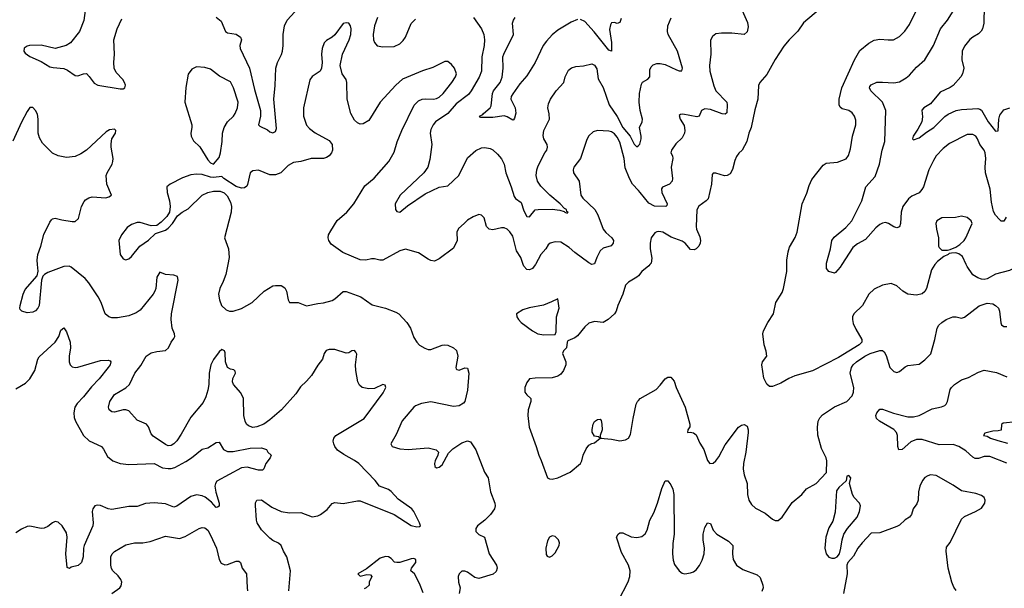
# Model space of a CAD drawing. Header units: inches. Extents: x 2001573 to 2220545, y 644482 to 846830.
# Tile 75 of 256: x 2025618 to 2032592, y 707707 to 711734. Entities that reach past the tile are written whole.
import ezdxf

# ---------------------------------------------------------------- set-up
doc = ezdxf.new("R2010")
doc.units = ezdxf.units.IN
doc.header["$MEASUREMENT"] = 0
for name, color, linetype in [('C0720', 7, 'Continuous'), ('C0721', 7, 'Continuous'), ('C0730', 7, 'Continuous'), ('C0731', 7, 'Continuous')]:
    doc.layers.add(name, color=color, linetype=linetype)

msp = doc.modelspace()

# ---------------------------------------------------------------- linework, layer by layer
at = {"layer": 'C0720', "color": 5}
for points, elevation in [([(2027523.1, 707690), (2027536.4, 707830), (2027510.4, 707930), (2027485.5, 707970), (2027470.4, 708010.4), (2027450, 708027.3), (2027410, 708045.5), (2027390, 708061.6), (2027330, 708121.6), (2027300.4, 708170), (2027294.9, 708190), (2027287.5, 708292.5), (2027287.9, 708312.1), (2027298, 708330), (2027330, 708334), (2027402.6, 708282.6), (2027470, 708249.7), (2027530, 708241), (2027610, 708244.2), (2027690, 708213), (2027730, 708219.7), (2027748.2, 708230), (2027795.2, 708264.8), (2027830, 708306.6), (2027850, 708315.6), (2027910, 708307.6), (2028010, 708326.2), (2028030, 708326), (2028269.6, 708230), (2028390, 708151.6), (2028430, 708142.9), (2028450, 708145.2), (2028456, 708150), (2028450.7, 708170), (2028410.4, 708250), (2028394.4, 708270), (2028299, 708339), (2028250, 708392.2), (2028230, 708407), (2028166, 708430), (2028136.3, 708470), (2028019.6, 708590), (2027990, 708612.3), (2027913.5, 708653.5), (2027870, 708685.3), (2027850.3, 708710), (2027842, 708730), (2027838.7, 708750), (2027843.1, 708770), (2027858, 708790), (2028058.4, 708910), (2028191.4, 709090), (2028210.4, 709130), (2028206.4, 709146.4), (2028190, 709150.4), (2028130, 709122), (2028090, 709120.3), (2028044.7, 709130), (2028024.4, 709144.4), (2028013.4, 709170), (2027998, 709250), (2027997, 709290), (2028004.9, 709364.9), (2027999.9, 709379.9), (2027990.5, 709390.5), (2027970, 709387.7), (2027950, 709374.9), (2027930, 709372.7), (2027850, 709398.9), (2027810, 709399), (2027788.6, 709391.4), (2027775.6, 709370), (2027762.7, 709330), (2027730, 709287.3), (2027685.3, 709214.7), (2027650, 709172.7), (2027606.5, 709133.5), (2027574.8, 709085.2), (2027472.8, 708970), (2027390, 708899.5), (2027346.6, 708870), (2027297.2, 708850), (2027270, 708845.8), (2027238, 708858), (2027225.3, 708870), (2027214.6, 708890), (2027204.7, 708930), (2027202.3, 709050), (2027184.2, 709090), (2027132, 709150), (2027124.9, 709170), (2027128, 709192), (2027145.5, 709230), (2027144, 709244), (2027133.8, 709253.8), (2027110, 709258.4), (2027088.7, 709270), (2027075.2, 709310), (2027073.4, 709373.4), (2027067.6, 709387.6), (2027050, 709398), (2027030, 709381.3), (2026990, 709327.2), (2026972.4, 709290), (2026960.2, 709230), (2026956.5, 709150), (2026949.9, 709110), (2026936.5, 709063.5), (2026916.6, 709023.4), (2026830, 708918.9), (2026762, 708798), (2026730, 708750.3), (2026710, 708730.3), (2026690, 708718.3), (2026670, 708715.6), (2026650, 708724.4), (2026563.4, 708783.4), (2026550, 708800.5), (2026530.2, 708850), (2026515.3, 708870), (2026450, 708898), (2026390, 708963.8), (2026370, 708970.3), (2026350.3, 708970.3), (2026290, 708954.9), (2026270, 708956.4), (2026250.6, 708970), (2026247.6, 708990), (2026257.3, 709030), (2026290, 709079.1), (2026370, 709127.4), (2026394.7, 709150), (2026433.4, 709230), (2026476.3, 709283.7), (2026514.6, 709350), (2026550, 709373.3), (2026590, 709383.8), (2026650, 709391.1), (2026670.9, 709409.1), (2026690.2, 709449.8), (2026710, 709475.6), (2026715.8, 709490), (2026714.3, 709510), (2026696.9, 709550), (2026690.2, 709610), (2026692.4, 709650), (2026740.3, 709890), (2026734.6, 709914.6), (2026710, 709925.3), (2026651.3, 709930), (2026610, 709944.9), (2026588.9, 709910), (2026582.3, 709830), (2026575.9, 709810), (2026563.8, 709790), (2026470, 709677.3), (2026442.6, 709657.4), (2026390, 709635.8), (2026310, 709622.3), (2026270, 709623.1), (2026248.5, 709628.5), (2026222, 709650), (2026193.7, 709730), (2026174, 709770), (2026106.7, 709870), (2026081, 709901), (2025981.7, 709981.7), (2025968.2, 709988.2), (2025930, 709985.3), (2025816.9, 709943.1), (2025793.2, 709930), (2025782, 709918), (2025771.7, 709888.3), (2025754.7, 709710), (2025747, 709690), (2025730, 709673), (2025710, 709661.6), (2025670, 709657.3), (2025632, 709670), (2025622, 709682), (2025618, 709690), (2025621, 709710), (2025642.8, 709790), (2025656.8, 709823.2), (2025740.7, 709919.3), (2025748.1, 709951.9), (2025743.3, 710000)], 340), ([(2027091, 710000), (2027077.1, 709930), (2027059.6, 709880.4), (2027034.6, 709830), (2027027, 709790), (2027032.4, 709750), (2027048, 709710), (2027079.3, 709679.3), (2027104.7, 709670), (2027130, 709669.1), (2027190, 709689.2), (2027264, 709730), (2027350, 709810.3), (2027410, 709848.4), (2027430, 709852.2), (2027470.4, 709850.4), (2027495.1, 709835.1), (2027508, 709810), (2027518.8, 709750), (2027530, 709731.3), (2027590, 709730.6), (2027650, 709708), (2027730, 709724.9), (2027770, 709727.7), (2027830, 709745.5), (2027850, 709756.3), (2027910, 709807.7), (2027930, 709808), (2028034, 709770), (2028113.3, 709713.3), (2028210, 709691.7), (2028283.2, 709663.2), (2028303.8, 709650), (2028359.5, 709590), (2028384.9, 709550), (2028410, 709484), (2028430, 709450.5), (2028449.1, 709429.1), (2028486.6, 709406.6), (2028510, 709397.6), (2028530, 709397), (2028610, 709428.4), (2028630, 709430.4), (2028650, 709428), (2028690, 709410.6), (2028710.7, 709390), (2028720.7, 709350), (2028707.7, 709270), (2028710, 709262), (2028715.3, 709255.3), (2028730, 709250.8), (2028770, 709267.3), (2028790, 709266.8), (2028799.6, 709230), (2028789.1, 709110.9), (2028770.4, 709030), (2028761.1, 709018.9), (2028730, 708999.3), (2028690, 708994.5), (2028530, 709026.8), (2028464.6, 709015.4), (2028421.8, 708998.2), (2028410, 708989.6), (2028327.9, 708892.1), (2028284.8, 708795.2), (2028247.7, 708730), (2028256, 708710), (2028310, 708694.9), (2028370, 708690.4), (2028510, 708701.3), (2028568.2, 708688.2), (2028584, 708670), (2028580.5, 708650), (2028560.4, 708610), (2028556.3, 708590), (2028558.8, 708570), (2028570, 708560.7), (2028590, 708564), (2028610, 708580.7), (2028656.1, 708663.9), (2028685.2, 708694.8), (2028750, 708736), (2028790, 708750.3), (2028810, 708744.7), (2028848.3, 708688.3), (2028910.3, 708530.3), (2028936.4, 708490), (2028953.4, 708390), (2028982.6, 708310), (2028985.3, 708290), (2028981.1, 708270), (2028952.7, 708230), (2028912.2, 708190), (2028860.6, 708150), (2028848.8, 708130), (2028848.7, 708110), (2028870, 708088.2), (2028910.4, 708070), (2028943.1, 707950), (2028994.4, 707870), (2028999.3, 707850), (2028993.3, 707826.7), (2028971.9, 707808.1), (2028870, 707775.1), (2028842.9, 707782.9), (2028790, 707820.9), (2028770, 707829.2), (2028750, 707829), (2028731, 707810), (2028724, 707790), (2028724.9, 707750), (2028737.3, 707710), (2028730.6, 707670)], 360), ([(2029270.7, 710000), (2029270, 709998.7), (2029250, 709971.5), (2029230, 709961.3), (2029210, 709963.6), (2029187.7, 709987.7), (2029183.6, 710000)], 360), ([(2030000, 709920.8), (2029990, 709909.3), (2029930, 709875.6), (2029910, 709853.6), (2029890, 709789.5), (2029854, 709710), (2029842.6, 709670), (2029830.3, 709650), (2029785.3, 709610), (2029750, 709588.9), (2029690, 709595.6), (2029650, 709584.4), (2029621.1, 709558.9), (2029570, 709495.6), (2029550, 709479.5), (2029501.4, 709458.6), (2029496, 709450), (2029491, 709410), (2029470.7, 709389.3), (2029462.8, 709370), (2029485.5, 709310), (2029485.5, 709290), (2029470.4, 709250), (2029450, 709224.5), (2029430, 709209.7), (2029390, 709197.6), (2029270, 709194.5), (2029230, 709189.3), (2029210, 709165.2), (2029195.3, 709130), (2029197, 709097), (2029210, 709076.3), (2029239.3, 709050), (2029238, 709030), (2029220.3, 708970), (2029216, 708930), (2029227.7, 708847.8), (2029277.3, 708710), (2029294, 708650), (2029312.5, 708612.5), (2029356.3, 708490), (2029370, 708482.6), (2029390, 708480.7), (2029429.5, 708490), (2029517.3, 708530), (2029589.7, 708590), (2029599.8, 708610), (2029608.9, 708650), (2029630, 708693.7), (2029650, 708720.3), (2029670, 708732.4), (2029690, 708736.3), (2029728.7, 708770), (2029718.6, 708778.6), (2029690, 708784.5), (2029673.6, 708813.6), (2029671.9, 708831.9), (2029679.4, 708870), (2029690, 708888.8), (2029710, 708901.5), (2029730, 708903.8), (2029736, 708896), (2029741.6, 708870), (2029742.8, 708830), (2029730.6, 708790), (2029731.1, 708771.1), (2029810, 708762.8), (2029870, 708750.7), (2029910, 708757.3), (2029929.6, 708770.4), (2029944.2, 708795.8), (2029962.6, 708910), (2029984.4, 709010), (2029993.6, 709030), (2030000, 709036.7)], 380), ([(2025590, 709120.4), (2025659.5, 709160.5), (2025689.6, 709190), (2025725.1, 709250), (2025746, 709330), (2025754.9, 709345.1), (2025869.6, 709450), (2025894, 709490), (2025910, 709534.8), (2025930, 709550.7), (2025950, 709522.8), (2025974.9, 709450), (2025978.2, 709410), (2025968.4, 709350), (2025968.3, 709310), (2025975.6, 709290), (2025990, 709274.6), (2026010, 709270.2), (2026030, 709273), (2026190, 709320.9), (2026243.4, 709323.4), (2026258.4, 709318.4), (2026264, 709310), (2026257.6, 709290), (2026244.4, 709270), (2026179.6, 709190), (2026125.4, 709134.6), (2026070, 709063.5), (2026025, 709015), (2026009.1, 708990), (2026000.2, 708950), (2026004.6, 708915.4), (2026013.6, 708890), (2026068.5, 708788.5), (2026110.2, 708750.2), (2026196.3, 708710), (2026211.7, 708691.7), (2026239.2, 708639.2), (2026277.3, 708610), (2026330, 708591.5), (2026390, 708584.1), (2026570, 708591.1), (2026630, 708560.2), (2026670, 708554.6), (2026690, 708556.3), (2026716.5, 708563.5), (2026794.6, 708605.4), (2026833.7, 708630), (2026910, 708691.7), (2026950, 708702), (2027010, 708740.4), (2027030, 708740.7), (2027060.3, 708690), (2027090, 708675), (2027130, 708675.5), (2027250, 708700.2), (2027330, 708701.1), (2027366, 708690), (2027376, 708670), (2027398, 708650), (2027391.3, 708630), (2027361.3, 708590), (2027347.1, 708552.9), (2027337.3, 708542.7), (2027310, 708544.2), (2027230, 708565.7), (2027190, 708560.9), (2027015.1, 708464.9), (2027003.8, 708450), (2026999.5, 708430), (2027006.5, 708386.5), (2027031.4, 708310), (2027030, 708289), (2027018.4, 708281.6), (2027010, 708279.5), (2026976.9, 708316.9), (2026931.2, 708351.2), (2026910, 708360.8), (2026870, 708368.7), (2026830, 708356.8), (2026730, 708287.9), (2026710, 708281.5), (2026650, 708304.9), (2026570, 708311.8), (2026510, 708307.1), (2026450, 708285), (2026390, 708286), (2026270, 708265.8), (2026245.2, 708270), (2026190, 708293.5), (2026170, 708296.4), (2026150, 708291.2), (2026136.5, 708270), (2026131.6, 708250), (2026137.4, 708170), (2026135, 708150), (2026073.9, 708010), (2026068.6, 707990), (2026066.2, 707930), (2026054.4, 707890), (2026031.1, 707868.9), (2025983, 707857), (2025970, 707848), (2025954.8, 707854.8), (2025943.8, 707950), (2025953.3, 708070), (2025950, 708099), (2025918, 708150), (2025890, 708176), (2025878.4, 708178.4), (2025870, 708179.5), (2025850, 708169.5), (2025816, 708144), (2025790, 708131.8), (2025770, 708129.6), (2025690, 708147.3), (2025670, 708143.6), (2025630, 708126.3), (2025590, 708100.5)], 320), ([(2026270, 707669.7), (2026326.4, 707710), (2026336.5, 707723.5), (2026342, 707750), (2026333.7, 707770), (2026315.1, 707795.1), (2026278, 707830), (2026267.7, 707847.8), (2026262.6, 707870), (2026264.2, 707930), (2026273, 707950), (2026290, 707967), (2026370, 708015.8), (2026430, 708028.3), (2026490.3, 708029.7), (2026541.4, 708038.6), (2026650, 708075.8), (2026750, 708059.8), (2026790, 708074), (2026890, 708131), (2026910, 708138.5), (2026930, 708135.6), (2026950, 708119.7), (2026970, 708083.5), (2027012.7, 707990), (2027030.8, 707910), (2027045.9, 707885.9), (2027070, 707873.5), (2027090, 707876.4), (2027150, 707899.6), (2027170, 707898), (2027181.2, 707890), (2027194, 707850), (2027225.1, 707810), (2027228, 707710), (2027231.6, 707690)], 340), ([(2029859.2, 707620.8), (2029928, 707752.1), (2029938.7, 707790), (2029940.9, 707830), (2029930.9, 707870), (2029881, 707961), (2029845.5, 708070), (2029856.4, 708090), (2029870, 708098.9), (2029890, 708099.7), (2029950, 708072.2), (2029990, 708065.7), (2030000, 708068.3)], 360), ([(2028475.8, 707675.8), (2028450, 707741.2), (2028413.6, 707810), (2028389, 707830), (2028392, 707850), (2028423.9, 707890), (2028423.5, 707910), (2028410, 707917.3), (2028390, 707915.4), (2028310, 707889.6), (2028289.5, 707889.5), (2028272.7, 707892.7), (2028250, 707919), (2028230, 707929.2), (2028210, 707932.7), (2028170, 707921.2), (2028074.8, 707845.2), (2028012, 707810), (2028030, 707792), (2028076.4, 707803.6), (2028102, 707802), (2028112, 707790), (2028094, 707750), (2028094, 707730), (2028072, 707710), (2028056.8, 707703.2)], 360)]:
    msp.add_lwpolyline(points, dxfattribs=dict(at, elevation=elevation))
at = {"layer": 'C0720', "color": 5, "elevation": 380}
for points in [[(2029430, 709758), (2029385.1, 709734.9), (2029327.3, 709712.7), (2029227.2, 709692.8), (2029182, 709678), (2029138, 709650), (2029138.8, 709630), (2029150.8, 709610), (2029170.8, 709590), (2029250.3, 709530.3), (2029288.9, 709508.9), (2029330, 709501.6), (2029410, 709504.7), (2029417.2, 709522.8), (2029420.5, 709630), (2029439.6, 709690)], [(2029390, 708079), (2029370, 708068.7), (2029357.5, 708042.5), (2029343.8, 707990), (2029346.4, 707946.4), (2029354.4, 707934.4), (2029370, 707926.8), (2029390, 707937.3), (2029410, 707958.8), (2029439.3, 708010), (2029441.2, 708030), (2029434, 708050), (2029410, 708073.2)]]:
    msp.add_lwpolyline(points, close=True, dxfattribs=at)
at = {"layer": 'C0721', "color": 5}
for points, elevation in [([(2026091.9, 711870), (2026072.1, 711727.9), (2026042.4, 711650), (2025976.8, 711570), (2025947.3, 711550), (2025870, 711529.4), (2025770, 711552.2), (2025687.9, 711552.1), (2025670, 711546.4), (2025648.7, 711531.3), (2025647.8, 711510), (2025657.1, 711497.1), (2025690, 711473.3), (2025770, 711438.5), (2025830, 711400.3), (2025854.1, 711394.1), (2025930, 711387.6), (2025956.4, 711376.4), (2026010, 711337.6), (2026030, 711335.1), (2026070, 711349.6), (2026090, 711352), (2026110, 711332), (2026144.4, 711284.4), (2026170.6, 711270.6), (2026330, 711244.8), (2026350, 711243.8), (2026362.4, 711250), (2026366.5, 711270), (2026359.7, 711290), (2026347.7, 711310), (2026300, 711360), (2026286, 711390), (2026283.5, 711430), (2026289.2, 711490), (2026285.7, 711590), (2026308.4, 711670), (2026340.7, 711739.3)], 340), ([(2027010, 711751.1), (2027044.4, 711724.4), (2027075.4, 711650), (2027090, 711640.3), (2027150.4, 711630.4), (2027182.3, 711610), (2027187.8, 711590), (2027178.2, 711550), (2027178.6, 711530), (2027244.9, 711390), (2027280.3, 711240.4), (2027322.6, 711090), (2027322.9, 711050), (2027309.7, 710989.7), (2027319.7, 710979.7), (2027373.1, 710953.1), (2027390, 710938.4), (2027410, 710932), (2027430, 710941.2), (2027436, 710964), (2027417, 711170), (2027428.2, 711268.2), (2027432.1, 711390), (2027443.2, 711430), (2027472.7, 711487.3), (2027479.3, 711510), (2027484.3, 711550), (2027483.2, 711630), (2027494.6, 711690), (2027512.7, 711730), (2027566.7, 711790)], 340), ([(2029183.6, 710000), (2029166.5, 710050), (2029137.9, 710097.9), (2029110, 710199.5), (2029090, 710231.5), (2029070, 710249.6), (2029050, 710258.7), (2029030, 710258.7), (2028970, 710245.6), (2028944, 710250), (2028924.5, 710270), (2028907, 710330), (2028890, 710349.4), (2028870, 710353.6), (2028830, 710338.4), (2028790, 710315.1), (2028767.3, 710290), (2028724.9, 710255.1), (2028713.7, 710230), (2028715.5, 710170), (2028690, 710116.2), (2028590, 710039.3), (2028556.1, 710023.9), (2028530, 710027.6), (2028510, 710037.6), (2028442.4, 710082.4), (2028350, 710109.6), (2028310, 710097.6), (2028190, 710031.6), (2028169.6, 710029.6), (2028130, 710039.5), (2028110, 710039.5), (2028070, 710029.6), (2028030, 710033.3), (2027905.9, 710085.9), (2027825, 710145), (2027806.6, 710170), (2027802.6, 710190), (2027804.7, 710210), (2027820.8, 710239.2), (2027867.7, 710312.3), (2027936.2, 710370), (2027985.1, 710430), (2028063.7, 710556.3), (2028129.7, 710610.3), (2028232, 710730), (2028270, 710794.8), (2028292.3, 710867.8), (2028324.2, 710950), (2028412.4, 711127.6), (2028442, 711158), (2028468.7, 711171.3), (2028490, 711174.3), (2028550, 711170.2), (2028570, 711174.7), (2028590, 711185.8), (2028617.2, 711210), (2028679.3, 711290), (2028705.1, 711330), (2028710.8, 711350), (2028697.4, 711390), (2028677, 711417), (2028650, 711437), (2028630, 711437), (2028544.8, 711395.2), (2028470, 711371), (2028330, 711313.5), (2028281.1, 711270), (2028170.3, 711150), (2028090, 711019.3), (2028050, 710996), (2028030, 710992.7), (2028010, 711002.7), (2027990, 711022.7), (2027963.1, 711070), (2027937.4, 711170), (2027935.3, 711290), (2027929.7, 711309.7), (2027903, 711350), (2027888.3, 711410), (2027905.1, 711490), (2027951, 711590), (2027963.1, 711630), (2027966.3, 711670), (2027960.7, 711690), (2027950, 711709.2), (2027930, 711712), (2027910, 711707.3), (2027850, 711626.6), (2027830, 711609.5), (2027790, 711587), (2027774.9, 711570), (2027761.3, 711530), (2027754.9, 711490), (2027760.3, 711430), (2027755.3, 711390), (2027745.5, 711370), (2027689.1, 711330.9), (2027671.8, 711308.2), (2027627.7, 711110), (2027629.1, 711050), (2027650, 710986), (2027670, 710963.1), (2027710, 710932.2), (2027810, 710877.1), (2027830, 710850.7), (2027834.3, 710810), (2027827, 710790), (2027810.2, 710769.8), (2027790, 710756.9), (2027769, 710751), (2027682, 710750), (2027610, 710729.7), (2027556.9, 710723.1), (2027519.6, 710700.4), (2027466.8, 710650), (2027430, 710635.6), (2027390, 710634), (2027310, 710667.6), (2027270, 710663.6), (2027250, 710649.2), (2027232.4, 710567.6), (2027225.5, 710554.5), (2027210, 710542.7), (2027190, 710540.7), (2027150, 710551.3), (2027064, 710610), (2027050, 710624), (2026990, 710617.2), (2026970, 710619.3), (2026910, 710638.4), (2026870, 710639.7), (2026830, 710635.8), (2026770, 710613.7), (2026682.8, 710570), (2026660.7, 710550), (2026662, 710510), (2026679.7, 710450), (2026683.9, 710410), (2026678, 710370), (2026660.9, 710339.1), (2026620.6, 710299.4), (2026590, 710276.9), (2026550, 710272.8), (2026470, 710298.4), (2026450, 710297.6), (2026410, 710282.9), (2026379, 710261), (2026339.1, 710210), (2026319.3, 710170), (2026330.4, 710070.4), (2026350, 710040.7), (2026370, 710033.4), (2026390, 710039.1), (2026410, 710056.3), (2026469.7, 710130.3), (2026530, 710173), (2026580.4, 710219.6), (2026650, 710243.2), (2026670, 710257.8), (2026699.2, 710290), (2026734.6, 710345.4), (2026768.8, 710371.2), (2026810, 710394), (2026910, 710490.4), (2026950, 710510.4), (2026990, 710520.4), (2027038.4, 710518.4), (2027066.4, 710506.4), (2027086.7, 710486.7), (2027110, 710441), (2027118.4, 710410), (2027115.3, 710370), (2027068.2, 710190), (2027096, 710110), (2027100.8, 710050), (2027091, 710000)], 360), ([(2028151.7, 711750), (2028130, 711690.7), (2028122.5, 711630), (2028124.8, 711590), (2028131.1, 711571.1), (2028150, 711549.6), (2028190, 711541.6), (2028270, 711544.7), (2028310, 711563), (2028334, 711586), (2028350.2, 711610), (2028390, 711706), (2028422.5, 711737.5)], 340), ([(2028833, 711750), (2028890, 711669.4), (2028904.5, 711630), (2028910.7, 711590), (2028908.5, 711550), (2028890.7, 711470), (2028889, 711370), (2028872.9, 711327.1), (2028816.8, 711230), (2028796.5, 711203.5), (2028710, 711138), (2028649.9, 711070.1), (2028564.2, 711010), (2028545.5, 710990), (2028530, 710955.5), (2028525, 710930), (2028536, 710850), (2028523.3, 710743.3), (2028508.7, 710690), (2028479.3, 710650), (2028312.3, 710490), (2028278, 710430), (2028279.5, 710390), (2028290, 710376), (2028310.3, 710369.7), (2028363.6, 710416.4), (2028490, 710499.4), (2028590, 710548.2), (2028650, 710558), (2028728.6, 710631.4), (2028790, 710756.4), (2028850, 710806.9), (2028890, 710826.6), (2028911.9, 710828.1), (2028950, 710821.7), (2028970, 710811.1), (2029002, 710782), (2029030, 710748.3), (2029049.8, 710710), (2029061.4, 710650), (2029100.2, 710550), (2029121.3, 710481.3), (2029130, 710468.3), (2029170, 710439.7), (2029190, 710379.6), (2029210, 710340.5), (2029230, 710338.7), (2029270, 710386.9), (2029290, 710389.8), (2029390, 710392.2), (2029444, 710384), (2029475.6, 710375.6), (2029479.3, 710370), (2029495.8, 710364.2), (2029502.8, 710370), (2029494.3, 710374.3), (2029490.2, 710390), (2029476.6, 710396.6), (2029445.2, 710430), (2029372.1, 710492.1), (2029310, 710555.3), (2029285.4, 710590), (2029277.2, 710630), (2029280.8, 710670), (2029290, 710699.3), (2029336.5, 710790), (2029351.3, 710810), (2029357.6, 710830), (2029354.7, 710850), (2029330.3, 710890), (2029326.3, 710913.7), (2029330.4, 710950), (2029370.3, 711030), (2029367.9, 711067.9), (2029358.9, 711110), (2029363, 711137), (2029377.6, 711170), (2029417.6, 711230), (2029471.4, 711288.6), (2029482.4, 711330), (2029504.8, 711375.2), (2029526.7, 711393.3), (2029557.3, 711402.7), (2029612.4, 711407.6), (2029670, 711422), (2029690, 711412.8), (2029704.8, 711384.8), (2029714.4, 711314.4), (2029750, 711253.3), (2029792.7, 711130), (2029850, 711048.2), (2029890.4, 710970), (2029942.4, 710910), (2029970, 710852.8), (2029990, 710834), (2029999.9, 710840.1)], 340), ([(2029570, 711734.3), (2029523.5, 711716.5), (2029430, 711660.5), (2029390, 711626.3), (2029350, 711580.5), (2029326.2, 711550), (2029268.9, 711430), (2029210, 711335.6), (2029159.6, 711280.4), (2029110, 711209.6), (2029098.5, 711190), (2029097.4, 711170), (2029126.4, 711110), (2029131.5, 711071.5), (2029123.8, 711036.2), (2029114.9, 711025.1), (2029110, 711021.2), (2029070, 711046.4), (2029050, 711052.4), (2028970, 711040.7), (2028882, 711042), (2028875.3, 711050), (2028898.5, 711061.5), (2028902.4, 711070), (2028949.7, 711110), (2028957.5, 711122.5), (2028966.6, 711210), (2028973.5, 711230), (2029020.2, 711290), (2029034.3, 711325.7), (2029042.7, 711390), (2029040.9, 711470), (2029046.5, 711490), (2029114.6, 711630), (2029108.9, 711710), (2029115.3, 711730), (2029127.7, 711750)], 320), ([(2029877.7, 711742.2), (2029870, 711713.2), (2029850, 711707.3), (2029830, 711713.6), (2029810, 711711.8), (2029802.4, 711697.6), (2029795.8, 711664.2), (2029810, 711572), (2029810.2, 711509.8), (2029790, 711518.4), (2029688.1, 711648.1), (2029620.8, 711720.8), (2029590, 711734.3)], 320), ([(2025743.3, 710000), (2025740.3, 710030), (2025745.3, 710070), (2025767.4, 710130), (2025787.9, 710212.1), (2025830, 710299), (2025843.4, 710316.6), (2025850, 710324), (2025870, 710329.2), (2025915.6, 710315.6), (2025990, 710303.6), (2026010, 710304.5), (2026033.1, 710326.9), (2026054.4, 710410), (2026073.3, 710446.7), (2026083.2, 710456.8), (2026107.5, 710472.5), (2026130, 710478.5), (2026227.3, 710472.7), (2026250, 710478.4), (2026267.3, 710490), (2026235.3, 710570), (2026230.3, 710629.6), (2026237.6, 710650), (2026272.6, 710710), (2026277.3, 710730), (2026279.1, 710750), (2026264.9, 710830), (2026265.3, 710854.7), (2026270.4, 710889.6), (2026296, 710930), (2026298, 710950), (2026290, 710958), (2026254.4, 710954.4), (2026230, 710940.4), (2026091.2, 710810), (2026050, 710782.8), (2026010, 710765.5), (2025950, 710758.5), (2025890.2, 710770.2), (2025850, 710788.8), (2025779.1, 710859.1), (2025758, 710898), (2025747.9, 710930), (2025748.9, 711028.9), (2025743.7, 711063.7), (2025730, 711091.3), (2025710, 711110.8), (2025690, 711110.7), (2025670, 711084), (2025630, 711008), (2025570, 710873)], 340), ([(2030000, 710525), (2029959.1, 710570), (2029937, 710610), (2029905.5, 710685.5), (2029898.9, 710750), (2029870, 710865.7), (2029850, 710901.5), (2029830, 710925.5), (2029810, 710939.4), (2029790, 710945.3), (2029710.2, 710949.8), (2029680.5, 710939.5), (2029649.1, 710910.9), (2029635.6, 710884.4), (2029589.4, 710750.6), (2029543.6, 710690), (2029538.5, 710670), (2029541.5, 710650), (2029580.2, 710590), (2029593.7, 710490), (2029607.2, 710470), (2029691.5, 710390), (2029712.4, 710352.4), (2029750.2, 710250), (2029770, 710225.6), (2029811.5, 710190), (2029823.2, 710170), (2029822.6, 710150), (2029807.2, 710132.8), (2029750, 710116.1), (2029730, 710097.4), (2029705.8, 710050), (2029690, 710003.7), (2029670, 710000.5), (2029650, 710011.1), (2029550, 710085.5), (2029510, 710120.7), (2029450, 710158.9), (2029410, 710161.3), (2029374.8, 710150), (2029361.8, 710138.2), (2029343.7, 710110), (2029308.3, 710071.7), (2029270.7, 710000)], 360)]:
    msp.add_lwpolyline(points, dxfattribs=dict(at, elevation=elevation))
at = {"layer": 'C0721', "color": 5, "elevation": 360}
msp.add_lwpolyline([(2026870, 711399.5), (2026836.1, 711383.9), (2026812.2, 711347.8), (2026794.2, 711254.2), (2026787, 711150), (2026837.1, 710990), (2026838, 710970), (2026830.5, 710930), (2026832.7, 710910), (2026841.3, 710890), (2026850, 710876.3), (2026894, 710834), (2026950, 710741), (2026970, 710721), (2026990, 710711), (2027030, 710758.8), (2027040.5, 710790), (2027052, 710870), (2027054.5, 710930), (2027065.1, 710970), (2027089.8, 711010.2), (2027133, 711050), (2027145.1, 711070), (2027160.4, 711110), (2027164.4, 711150), (2027131.7, 711251.7), (2027110, 711294), (2027033.5, 711333.5), (2026970, 711384.2), (2026930, 711396.3)], close=True, dxfattribs=at)
at = {"layer": 'C0730', "color": 5}
for points, elevation in [([(2030082.4, 710000), (2030074.4, 709990), (2030025.5, 709950), (2030000, 709920.8)], 380), ([(2032099.5, 710000), (2032077.6, 709962.4), (2032040.9, 709830), (2032030.2, 709809.8), (2032010, 709793), (2031970, 709782.4), (2031910, 709789.6), (2031872.7, 709810), (2031830, 709849.4), (2031790, 709866.6), (2031730, 709853.3), (2031670, 709824.2), (2031632.4, 709790), (2031587.6, 709710), (2031527.6, 709650), (2031517.4, 709630), (2031516, 709610), (2031521.8, 709581.8), (2031540.9, 709540.9), (2031584, 709470), (2031582.8, 709450), (2031564.9, 709430), (2031418, 709342), (2031233.2, 709246.7), (2031109.2, 709210.8), (2031066.9, 709193.1), (2031010, 709159.7), (2030950, 709136.9), (2030930, 709135.6), (2030910, 709152.3), (2030890, 709194), (2030875.1, 709290), (2030879.3, 709310), (2030909.6, 709350.4), (2030906.5, 709386.5), (2030891.8, 709431.8), (2030883, 709510), (2030886.3, 709530), (2030918, 709590), (2030958.4, 709650), (2030975.1, 709730), (2031017.7, 709802.3), (2031028.4, 709830), (2031051.5, 709950), (2031052.4, 710000)], 380), ([(2031442.3, 710000), (2031430, 709980.9), (2031397.3, 709942.7), (2031390, 709939), (2031350, 709949.4), (2031331.7, 709971.7), (2031332.5, 710000)], 360), ([(2032711.2, 710000), (2032630, 709957.4), (2032530, 709931.6), (2032470, 709897.6), (2032450, 709894), (2032430, 709897), (2032404.7, 709904.7), (2032370, 709926.6), (2032330, 709985.2), (2032323.1, 710000)], 380), ([(2030000, 709036.7), (2030012.7, 709050), (2030125.7, 709114.3), (2030155.4, 709144.6), (2030190, 709190.6), (2030210, 709202.8), (2030230, 709202.8), (2030253.8, 709173.8), (2030268, 709130), (2030332.2, 708990), (2030363.8, 708870), (2030364, 708850), (2030351.3, 708830), (2030347.3, 708810), (2030368, 708812), (2030390, 708807.7), (2030410, 708794.8), (2030435.3, 708735.3), (2030464.4, 708690), (2030490, 708611.3), (2030506, 708590), (2030530, 708594), (2030550, 708610.7), (2030570, 708637.3), (2030616.1, 708723.9), (2030710, 708847.7), (2030730, 708862), (2030750, 708866.8), (2030770, 708856), (2030779.1, 708830), (2030779.1, 708810), (2030761.6, 708670), (2030744.9, 708590), (2030742.4, 708550), (2030750.4, 708510), (2030770.3, 708450), (2030773.4, 708370), (2030781.7, 708330), (2030800.7, 708300.7), (2030830, 708274.4), (2030898.7, 708238.7), (2030950, 708195.5), (2030970, 708187.7), (2030990, 708187.7), (2031019.5, 708210), (2031090, 708314.9), (2031157.2, 708370), (2031190, 708410.8), (2031260.7, 708450), (2031334, 708526), (2031334.5, 708610), (2031329.5, 708630), (2031297.1, 708697.1), (2031272.5, 708792.5), (2031268.5, 708848.4), (2031273.7, 708890), (2031285.5, 708914.5), (2031304.7, 708935.3), (2031388.4, 708991.6), (2031477.2, 709030), (2031514.5, 709070), (2031524.9, 709095.1), (2031525.4, 709130), (2031500.9, 709230), (2031509.3, 709270), (2031522.7, 709290), (2031544.5, 709310), (2031603.6, 709350), (2031642, 709370), (2031711.7, 709391.7), (2031730.3, 709390.3), (2031741.6, 709381.6), (2031754.7, 709354.7), (2031782, 709270), (2031810, 709241.3), (2031830, 709234.4), (2031850, 709241.6), (2031890, 709275.3), (2031910, 709285.7), (2031990, 709294.9), (2032030, 709323.7), (2032071.5, 709368.5), (2032101.4, 709470), (2032117.6, 709550), (2032128.7, 709570), (2032149.8, 709590), (2032179.7, 709610), (2032228.5, 709628.5), (2032250.2, 709630.2), (2032290, 709620.5), (2032310, 709628), (2032413.4, 709706.6), (2032470, 709726.7), (2032510, 709722), (2032530.8, 709710), (2032550.3, 709690.4), (2032559.3, 709670), (2032566.9, 709586.9), (2032573, 709573), (2032590, 709562), (2032610, 709561.6)], 380), ([(2032610, 708592.1), (2032490, 708640.2), (2032450, 708641.1), (2032410, 708626.8), (2032386.5, 708626.5), (2032370, 708635.4), (2032319.9, 708679.9), (2032270, 708710.7), (2032230, 708725.7), (2032130, 708724), (2032010, 708760.7), (2031970, 708761.8), (2031930, 708744.8), (2031870, 708691), (2031846.3, 708686.3), (2031838.8, 708710), (2031836.5, 708790), (2031829.1, 708810), (2031810, 708831.3), (2031708, 708890), (2031686.9, 708910), (2031681.7, 708930), (2031690, 708950.4), (2031710, 708975.8), (2031730, 708976.5), (2031806.8, 708946.8), (2031910, 708922.1), (2031950, 708920.2), (2031989.2, 708930.8), (2032081.7, 708978.3), (2032148.2, 708991.8), (2032170, 709000.5), (2032180.9, 709010), (2032191.1, 709028.9), (2032210, 709114), (2032218.7, 709130), (2032238.4, 709150), (2032290, 709183.7), (2032339.8, 709200.2), (2032410, 709237.6), (2032450, 709251.8), (2032536.2, 709236.2), (2032610, 709205.3)], 360), ([(2032675.4, 708884.6), (2032584.2, 708875.8), (2032572.1, 708867.9), (2032570, 708827.3), (2032550, 708821.3), (2032510, 708819.5), (2032454.6, 708805.4), (2032446, 708790), (2032470, 708784.7), (2032495.1, 708770), (2032547.6, 708752.4), (2032614.5, 708734.5)], 340), ([(2032251, 707691), (2032234.9, 707714.9), (2032219.7, 707750), (2032193.7, 707850), (2032179.8, 707970), (2032181.8, 707998.2), (2032210, 708030.6), (2032290, 708197.6), (2032310, 708215.3), (2032389.2, 708250), (2032430, 708275.5), (2032455.1, 708310), (2032456.2, 708330), (2032449.2, 708350), (2032430, 708363.7), (2032390, 708378.7), (2032290, 708396.8), (2032230, 708436.8), (2032110, 708505.6), (2032070, 708509.6), (2032050, 708503.6), (2032030, 708491.5), (2032012.7, 708470), (2031994.4, 708430), (2031984.9, 708390), (2031983.1, 708330), (2031973.8, 708306.2), (2031946, 708270), (2031934.9, 708230), (2031920.7, 708210), (2031890, 708192), (2031850, 708155.1), (2031830, 708144.5), (2031710, 708099), (2031650, 708098), (2031584.6, 708030), (2031555.5, 707990), (2031525.2, 707934.8), (2031484.7, 707890), (2031478, 707870), (2031479.1, 707810), (2031454.4, 707670)], 380), ([(2030000, 708068.3), (2030025.3, 708074.7), (2030048.3, 708091.7), (2030062.6, 708117.4), (2030082.3, 708190), (2030110, 708241.6), (2030136.5, 708310), (2030166.1, 708413.9), (2030190, 708466.8), (2030210, 708467.7), (2030230, 708440.5), (2030243.6, 708410), (2030252.1, 708372.1), (2030254.6, 708090), (2030245.1, 708025.1), (2030241.6, 707950), (2030246.7, 707906.7), (2030255.9, 707875.9), (2030290, 707830.4), (2030310, 707814.9), (2030328.8, 707808.8), (2030370, 707815.3), (2030390, 707822.6), (2030410, 707837.6), (2030432.7, 707867.3), (2030452.9, 707907.1), (2030467.1, 707950), (2030468.7, 707990), (2030459.5, 708050), (2030458.6, 708090), (2030470, 708137.3), (2030490.4, 708170.4), (2030510, 708166.8), (2030530, 708119.1), (2030557.1, 708090), (2030639.5, 708039.5), (2030670.2, 708010.2), (2030667.6, 707950), (2030671.8, 707911.8), (2030696.4, 707870), (2030739.7, 707839.7), (2030842.4, 707802.4), (2030863.2, 707783.2), (2030881.1, 707730), (2030883.5, 707710), (2030875.5, 707684.5)], 360)]:
    msp.add_lwpolyline(points, dxfattribs=dict(at, elevation=elevation))
at = {"layer": 'C0730', "color": 5, "elevation": 380}
msp.add_lwpolyline([(2031490, 708506), (2031478, 708502), (2031472.7, 708467.3), (2031419.6, 708420.4), (2031403.6, 708396.4), (2031394.6, 708245.4), (2031377.1, 708182.9), (2031350, 708134), (2031328.7, 708070), (2031320.4, 707990), (2031330, 707951.3), (2031350, 707927.3), (2031370, 707919.1), (2031390, 707920.7), (2031409.4, 707930.6), (2031424, 707950), (2031435.1, 707990), (2031442.7, 708050), (2031456, 708090), (2031482.7, 708130), (2031549.3, 708210), (2031566.6, 708250), (2031574.5, 708290), (2031566.6, 708310), (2031529, 708350), (2031517.2, 708370), (2031495.3, 708450), (2031506, 708490)], close=True, dxfattribs=at)
at = {"layer": 'C0731', "color": 5}
for points, elevation in [([(2031332.5, 710000), (2031332.8, 710010), (2031360.4, 710110), (2031371.1, 710170), (2031386.1, 710193.8), (2031470, 710260.9), (2031512.3, 710310), (2031583.5, 710450), (2031611.1, 710550), (2031677.3, 710622.7), (2031709.1, 710710.9), (2031727.4, 710810), (2031745.5, 710870), (2031754, 711090), (2031729.1, 711150), (2031645.7, 711230), (2031636.3, 711250), (2031640.4, 711259.6), (2031650, 711273.1), (2031690, 711290.3), (2031730, 711291.7), (2031810, 711285.5), (2031850, 711294), (2031897.8, 711322.2), (2031919.6, 711340.4), (2031970, 711397.6), (2032030, 711450.4), (2032089.8, 711550), (2032139.7, 711670), (2032189.7, 711730), (2032326, 711950)], 360), ([(2030696.3, 711890), (2030772.8, 711712.9), (2030777.7, 711682.3), (2030771.8, 711648.2), (2030750, 711628.5), (2030661.8, 711638.2), (2030590, 711638.3), (2030550, 711633.3), (2030524.4, 711615.6), (2030511.8, 711588.2), (2030514.3, 711490), (2030503.2, 711410), (2030506.3, 711370), (2030535.1, 711264.9), (2030550, 711230.3), (2030627.1, 711150), (2030630.2, 711130), (2030626, 711074), (2030615, 711065), (2030593, 711067), (2030510, 711097.4), (2030470, 711102), (2030447.7, 711090), (2030430, 711049.3), (2030414.9, 711045.1), (2030315.9, 711064.1), (2030298, 711062), (2030290, 711055.3), (2030295.5, 711030), (2030323.6, 710983.6), (2030330.3, 710949.7), (2030326.7, 710930), (2030310, 710896), (2030265.5, 710854.5), (2030234.4, 710810), (2030230.4, 710790), (2030241.7, 710770), (2030245.2, 710750), (2030231.4, 710690), (2030242.2, 710610), (2030240.3, 710590), (2030220.4, 710570), (2030171.8, 710548.2), (2030164.5, 710535.5), (2030166.9, 710510), (2030204.9, 710430), (2030202.4, 710417.6), (2030194.8, 710410), (2030113.9, 710413.9), (2030073.3, 710433.3), (2030013.7, 710510), (2030000, 710525)], 360), ([(2031290, 711812), (2031170, 711712), (2031130, 711652.3), (2031068.3, 711591.7), (2031030, 711545.2), (2030970, 711451.8), (2030910, 711346.6), (2030860.5, 711290), (2030852.3, 711267.7), (2030845.7, 711170), (2030824.1, 711095.9), (2030799, 710970), (2030782.2, 710930), (2030769.4, 710870), (2030735.6, 710810), (2030711.6, 710788.4), (2030694.6, 710765.4), (2030682.4, 710737.6), (2030668, 710672), (2030650, 710641.7), (2030630, 710629.8), (2030611.3, 710628.7), (2030550, 710647.6), (2030530, 710646), (2030522.6, 710637.4), (2030517.1, 710570), (2030494.4, 710465.6), (2030481, 710450), (2030427.9, 710412.1), (2030413.4, 710386.6), (2030408.9, 710270), (2030413.1, 710250), (2030436.7, 710196.7), (2030441.1, 710170), (2030438, 710150), (2030427.9, 710130), (2030410, 710111), (2030395.4, 710104.6), (2030370, 710106.2), (2030332.8, 710150), (2030310, 710165.8), (2030232.4, 710192.4), (2030172.3, 710230), (2030145.9, 710234.1), (2030130, 710232.4), (2030115.9, 710224.1), (2030091.8, 710190), (2030083.2, 710150), (2030083.9, 710110), (2030095.6, 710044.4), (2030090.4, 710010), (2030082.4, 710000)], 380), ([(2031052.4, 710000), (2031053, 710030), (2031060.5, 710090), (2031070, 710122.8), (2031109.8, 710190.2), (2031125.7, 710230), (2031159.7, 710430), (2031193.9, 710506.1), (2031210, 710558.8), (2031230, 710602.8), (2031310, 710702.8), (2031330, 710718), (2031410, 710725.7), (2031471.9, 710748.1), (2031487.7, 710772.3), (2031502, 710818), (2031518, 710910), (2031541.3, 710990), (2031541, 711021), (2031532, 711050), (2031514.5, 711074.5), (2031490, 711089.7), (2031442.8, 711102.8), (2031430, 711113.2), (2031423.5, 711130), (2031422.7, 711170), (2031441.2, 711250), (2031530, 711448.8), (2031570, 711515.8), (2031632.6, 711567.4), (2031670, 711588.9), (2031710, 711595.6), (2031770, 711590.3), (2031808, 711592), (2031850, 711614.9), (2031886.9, 711653.1), (2031921.1, 711698.9), (2031978.8, 711821.2)], 380), ([(2032449, 711830), (2032446.2, 711710), (2032436.9, 711670), (2032427.6, 711652.4), (2032410, 711634.4), (2032369, 711611), (2032347.4, 711592.6), (2032310, 711546), (2032292.8, 711510), (2032291.5, 711450), (2032305.1, 711390), (2032295.4, 711350), (2032284.8, 711330), (2032230, 711268.4), (2032210, 711252.7), (2032138.6, 711221.4), (2032070, 711138.8), (2032022, 711110), (2032007, 711093), (2032013.6, 711046.4), (2032008.3, 711010), (2031980.9, 710959.1), (2031945.6, 710910), (2031941.2, 710890), (2031950, 710882.7), (2031990, 710896.3), (2032042.1, 710937.9), (2032093.8, 710970), (2032170, 711048.3), (2032194.2, 711065.8), (2032250.2, 711089.8), (2032290, 711098.5), (2032405.6, 711105.6), (2032419.7, 711099.7), (2032430, 711092.3), (2032478.6, 711010), (2032530, 710943.6), (2032550, 710946.6), (2032554.5, 711030), (2032561.6, 711058.4), (2032590, 711095.8), (2032631, 711110)], 340), ([(2029999.9, 710840.1), (2030010, 710852), (2030019.5, 710890), (2030020.1, 710910), (2030009.1, 710970), (2030027, 711010), (2030028.9, 711030), (2030012.6, 711090), (2030006.7, 711150), (2030008.4, 711210), (2030022.3, 711277.7), (2030030, 711291.2), (2030066.7, 711313.3), (2030081.3, 711330), (2030082.3, 711377.7), (2030090, 711399.3), (2030105.8, 711414.2), (2030130, 711424), (2030155.6, 711424.4), (2030190, 711416.8), (2030270, 711379), (2030290, 711372), (2030308.4, 711371.6), (2030312.6, 711390), (2030277.4, 711510), (2030211.2, 711630), (2030206, 711650), (2030208.1, 711690), (2030232.9, 711747.1)], 340), ([(2032605.9, 710334.1), (2032590, 710307.6), (2032570, 710307.8), (2032558.2, 710318.2), (2032529.9, 710349.9), (2032515.6, 710375.6), (2032502.2, 710442.2), (2032492.4, 710532.4), (2032459.9, 710650), (2032457.8, 710690), (2032462.3, 710750), (2032456.7, 710790), (2032449.1, 710809.1), (2032419.5, 710850), (2032403.1, 710890), (2032390, 710909.7), (2032370, 710920.8), (2032330, 710921.4), (2032203.2, 710856.7), (2032158.8, 710821.2), (2032110.8, 710769.2), (2032090, 710736.9), (2032057.8, 710670), (2032019.6, 710550), (2032008.9, 710530), (2031990, 710508.5), (2031936.5, 710483.5), (2031913.9, 710466.1), (2031874.7, 710410), (2031861.6, 710370), (2031856.9, 710290), (2031850, 710267), (2031830, 710259.7), (2031810, 710266.4), (2031771.1, 710291.1), (2031750, 710297.3), (2031730, 710293.4), (2031710, 710282.9), (2031681.3, 710258.7), (2031610, 710178.2), (2031552.5, 710147.5), (2031519.6, 710120.4), (2031442.3, 710000)], 360), ([(2032323.1, 710000), (2032296.8, 710056.8), (2032270, 710076.3), (2032250, 710082), (2032219.3, 710080.7), (2032202.4, 710077.6), (2032194.8, 710070), (2032163, 710057), (2032118.4, 710021.6), (2032099.7, 710000.3), (2032099.5, 710000)], 380)]:
    msp.add_lwpolyline(points, dxfattribs=dict(at, elevation=elevation))
at = {"layer": 'C0731', "color": 5, "elevation": 380}
msp.add_lwpolyline([(2032290, 710341.2), (2032246.2, 710333.8), (2032150, 710331.1), (2032114, 710310), (2032108.2, 710290), (2032112.4, 710250), (2032126.4, 710190), (2032126.4, 710130), (2032130, 710121), (2032150, 710100.7), (2032190, 710100.7), (2032210, 710106.8), (2032250, 710123.7), (2032278, 710142), (2032306.9, 710170), (2032319.1, 710190), (2032364.5, 710290), (2032357, 710310), (2032330, 710331.8)], close=True, dxfattribs=at)

doc.saveas('drawing.dxf')
